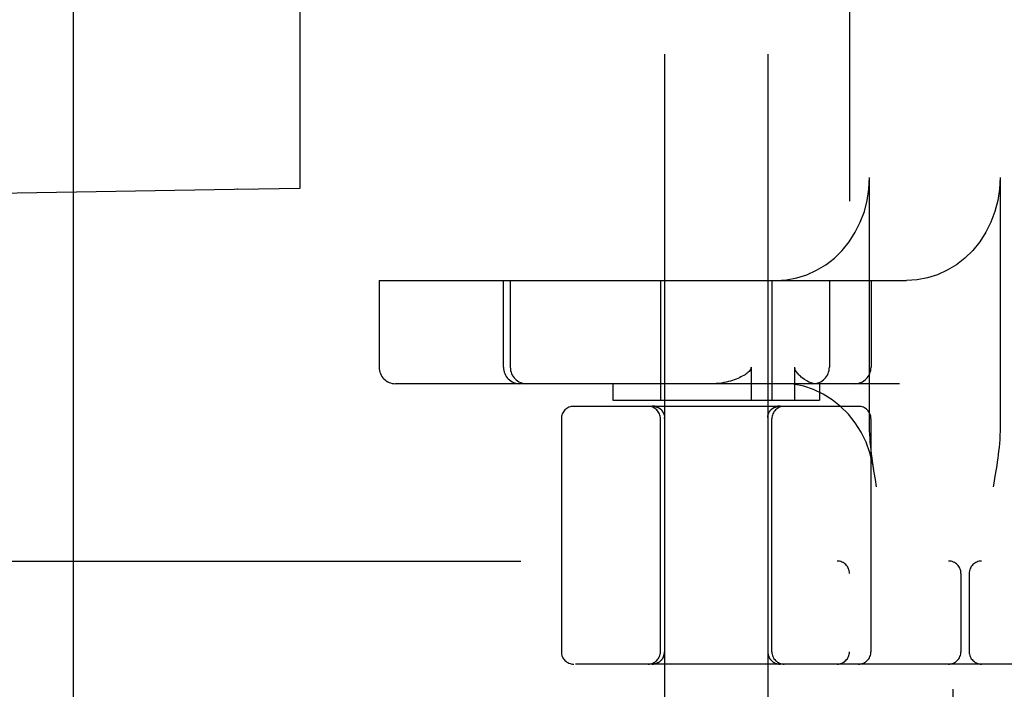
# Model space of a CAD drawing. Header units: inches. Extents: x 0 to 204, y 0 to 132.
# Tile 62 of 113: x 112.329 to 113.522, y 47.759 to 48.571. Entities that reach past the tile are written whole.
import ezdxf

# ---------------------------------------------------------------- set-up
doc = ezdxf.new("R2010")
doc.units = ezdxf.units.IN
doc.header["$LTSCALE"] = 11.243375
doc.header["$MEASUREMENT"] = 0
doc.linetypes.add('HIDDEN', pattern=[0.2, 0.1, -0.1])
doc.layers.add('DEFAULT_2', color=8, linetype='HIDDEN')

msp = doc.modelspace()

# ---------------------------------------------------------------- linework, layer by layer
at = {"layer": 'DEFAULT_2', "color": 8, "linetype": 'HIDDEN'}
for p, q in [((113.459, 52.2568), (113.459, 46.7563)), ((113.334, 51.7238), (113.334, 47.2893)), ((112.394, 47.6021), (112.394, 50.9771)), ((113.11, 50.7778), (113.11, 47.3086)), ((113.235, 50.7778), (113.235, 47.3086)), ((112.5925, 50.214), (112.5925, 48.3652)), ((112.6686, 48.3665), (112.6686, 50.2127)), ((113.3583, 48.0781), (113.3583, 48.3796)), ((113.5165, 48.3796), (113.5165, 48.0781)), ((112.6125, 48.3655), (111.8735, 48.3526)), ((112.5926, 48.3652), (112.5925, 48.3652)), ((112.5926, 48.3652), (112.6686, 48.3665)), ((112.7642, 48.2546), (112.7642, 48.1496)), ((112.7642, 48.2546), (113.4032, 48.2546)), ((112.9148, 48.1496), (112.9148, 48.2546)), ((112.9232, 48.2546), (112.9232, 48.1496)), ((113.105, 48.2546), (113.105, 48.1096)), ((113.24, 48.2546), (113.24, 48.1096)), ((113.3096, 48.2546), (113.3096, 48.1496)), ((113.3601, 48.2546), (113.3601, 48.1496)), ((113.2148, 48.1496), (113.2148, 48.1096)), ((113.2678, 48.1096), (113.2678, 48.1496)), ((113.3947, 48.1296), (112.7842, 48.1296)), ((113.0475, 48.1296), (113.0475, 48.1096)), ((113.2975, 48.1296), (113.2975, 48.1096)), ((113.0475, 48.1096), (113.2975, 48.1096)), ((113.345, 48.1021), (113, 48.1021)), ((113.0964, 48.1021), (113.0965, 48.1021)), ((113.0965, 48.1021), (113.0967, 48.1021)), ((113.0967, 48.1021), (113.0969, 48.1021)), ((113.0969, 48.1021), (113.0972, 48.1021)), ((113.0977, 48.102), (113.098, 48.102)), ((113.1026, 48.1005), (113.103, 48.1003)), ((113.103, 48.1003), (113.1033, 48.1001)), ((113.1033, 48.1001), (113.1037, 48.0999)), ((113.1043, 48.0994), (113.1046, 48.0992)), ((113.1046, 48.0992), (113.1049, 48.099)), ((113.1049, 48.099), (113.1052, 48.0987)), ((113.1052, 48.0987), (113.1055, 48.0985)), ((113.1055, 48.0985), (113.1058, 48.0982)), ((113.1057, 48.0982), (113.1059, 48.0981)), ((113.106, 48.0979), (113.1059, 48.0981)), ((113.2375, 48.0962), (113.2373, 48.0959)), ((113.2384, 48.0974), (113.2382, 48.0971)), ((113.239, 48.0979), (113.2387, 48.0977)), ((113.2391, 48.0981), (113.2393, 48.0982)), ((113.2392, 48.0982), (113.2395, 48.0985)), ((113.2395, 48.0985), (113.2398, 48.0987)), ((113.2398, 48.0987), (113.2401, 48.099)), ((113.2407, 48.0994), (113.241, 48.0997)), ((113.241, 48.0997), (113.2414, 48.0999)), ((113.2413, 48.0999), (113.2417, 48.1001)), ((113.2417, 48.1001), (113.242, 48.1003)), ((113.2467, 48.1019), (113.247, 48.102)), ((113.247, 48.102), (113.2473, 48.102)), ((113.2473, 48.102), (113.2476, 48.102)), ((113.2476, 48.102), (113.2478, 48.1021)), ((113.2478, 48.1021), (113.2481, 48.1021)), ((113.248, 48.1021), (113.2483, 48.1021)), ((113.2483, 48.1021), (113.2485, 48.1021)), ((113.2485, 48.1021), (113.2486, 48.1021)), ((112.985, 48.0871), (112.985, 47.8046)), ((113.105, 47.8046), (113.105, 48.0871)), ((113.1101, 48.088), (113.1101, 48.0884)), ((113.1101, 48.0875), (113.1101, 48.088)), ((113.2349, 48.0884), (113.2349, 48.088)), ((113.2349, 48.088), (113.2349, 48.0875)), ((113.2349, 48.0875), (113.235, 48.078)), ((113.2367, 48.0949), (113.2365, 48.0946)), ((113.2371, 48.0956), (113.2369, 48.0952)), ((113.24, 47.8046), (113.24, 48.0871)), ((113.36, 48.0871), (113.36, 47.8046)), ((113.235, 48.078), (113.235, 48.0692)), ((113.5116, 48.0261), (113.5102, 48.0174)), ((113.3653, 48.0134), (113.3639, 48.0221)), ((113.3668, 48.0046), (113.3653, 48.0134)), ((111.8115, 47.9146), (114.0165, 47.9146)), ((113.469, 47.8996), (113.469, 47.8046)), ((113.479, 47.8996), (113.479, 47.8046)), ((114.1265, 47.7896), (111.8115, 47.7896))]:
    msp.add_line(p, q, dxfattribs=at)
for points in [[(113.245, 48.2546), (113.2578, 48.2554), (113.2702, 48.2577), (113.2824, 48.2616), (113.2942, 48.267), (113.3053, 48.2738), (113.3157, 48.2819), (113.3251, 48.2912), (113.3336, 48.3017), (113.341, 48.3131), (113.3471, 48.3254), (113.352, 48.3383), (113.3555, 48.3518), (113.3576, 48.3655), (113.3583, 48.3796)], [(113.5165, 48.3796), (113.5158, 48.3655), (113.5137, 48.3518), (113.5102, 48.3383), (113.5053, 48.3254), (113.4991, 48.3131), (113.4918, 48.3017), (113.4833, 48.2912), (113.4738, 48.2819), (113.4635, 48.2738), (113.4524, 48.267), (113.4406, 48.2616), (113.4284, 48.2577), (113.416, 48.2554), (113.4032, 48.2546)], [(113.2148, 48.1496), (113.2146, 48.1482), (113.2141, 48.1469), (113.2134, 48.1457), (113.2125, 48.1445), (113.2114, 48.1434), (113.2102, 48.1424), (113.2089, 48.1414), (113.2075, 48.1404), (113.2059, 48.1395), (113.2042, 48.1386), (113.2025, 48.1377), (113.2006, 48.1368), (113.1987, 48.1359), (113.1967, 48.1351), (113.1945, 48.1343), (113.1923, 48.1336), (113.19, 48.1328), (113.1875, 48.1321), (113.1848, 48.1315), (113.182, 48.1309), (113.179, 48.1304), (113.1759, 48.13), (113.1726, 48.1297), (113.1691, 48.1296)], [(113.2767, 48.1367), (113.2756, 48.1376), (113.2746, 48.1385), (113.2736, 48.1395), (113.2726, 48.1404), (113.2717, 48.1414), (113.2709, 48.1424), (113.2701, 48.1434), (113.2694, 48.1445), (113.2687, 48.1457), (113.2682, 48.147), (113.2679, 48.1482), (113.2678, 48.1496)], [(113.2922, 48.1296), (113.29, 48.1299), (113.2875, 48.1306), (113.2849, 48.1316), (113.2822, 48.1331), (113.2794, 48.1348), (113.2767, 48.1367)], [(113.3633, 48.026), (113.3622, 48.0322), (113.3587, 48.0456), (113.354, 48.0585), (113.348, 48.0707), (113.3408, 48.0821), (113.3326, 48.0926), (113.3233, 48.102), (113.3131, 48.1101), (113.3022, 48.117), (113.2906, 48.1224), (113.2785, 48.1264), (113.2661, 48.1288), (113.2534, 48.1296)], [(113.0963, 48.1024), (113.0959, 48.1025), (113.0955, 48.1025), (113.0951, 48.1025)], [(113.0955, 48.1025), (113.0959, 48.1025), (113.0963, 48.1024), (113.0966, 48.1024), (113.097, 48.1024), (113.0974, 48.1023), (113.0978, 48.1022), (113.0982, 48.1022), (113.0986, 48.1021), (113.099, 48.102), (113.0994, 48.1019), (113.0997, 48.1018), (113.1001, 48.1016), (113.1005, 48.1015), (113.1009, 48.1014), (113.1012, 48.1012), (113.1016, 48.1011), (113.1019, 48.1009), (113.1023, 48.1007), (113.1026, 48.1005), (113.103, 48.1003), (113.1033, 48.1001), (113.1036, 48.0999), (113.104, 48.0997), (113.1043, 48.0995), (113.1046, 48.0992), (113.1049, 48.099), (113.1052, 48.0987)], [(113.0974, 48.1023), (113.097, 48.1024), (113.0966, 48.1024)], [(113.0972, 48.1021), (113.0974, 48.102), (113.0977, 48.102)], [(113.0997, 48.1018), (113.0994, 48.1019), (113.099, 48.102), (113.0986, 48.1021), (113.0982, 48.1022), (113.0978, 48.1022)], [(113.098, 48.102), (113.0983, 48.1019), (113.0986, 48.1019), (113.0989, 48.1018), (113.0992, 48.1018), (113.0996, 48.1017), (113.0999, 48.1016), (113.1002, 48.1015), (113.1006, 48.1014), (113.1009, 48.1013), (113.1013, 48.1011), (113.1016, 48.101), (113.102, 48.1008), (113.1023, 48.1007), (113.1026, 48.1005)], [(113.0982, 48.1019), (113.0985, 48.1019), (113.0988, 48.1018), (113.0991, 48.1018), (113.0994, 48.1017), (113.0997, 48.1016), (113.1, 48.1015), (113.1004, 48.1014), (113.1007, 48.1013), (113.101, 48.1012), (113.1014, 48.1011), (113.1017, 48.1009), (113.102, 48.1008), (113.1024, 48.1006), (113.1027, 48.1004)], [(113.1023, 48.1007), (113.1019, 48.1009), (113.1016, 48.1011), (113.1012, 48.1012)], [(113.1049, 48.099), (113.1046, 48.0992), (113.1043, 48.0995), (113.104, 48.0997), (113.1036, 48.0999), (113.1033, 48.1001), (113.103, 48.1003)], [(113.1036, 48.0999), (113.104, 48.0997), (113.1043, 48.0994)], [(113.1059, 48.0981), (113.106, 48.0979), (113.1063, 48.0977), (113.1066, 48.0974), (113.1068, 48.0971), (113.107, 48.0968), (113.1073, 48.0965), (113.1075, 48.0962), (113.1077, 48.0959)], [(113.1093, 48.0928), (113.1091, 48.0932), (113.109, 48.0935), (113.1088, 48.0939), (113.1087, 48.0942), (113.1085, 48.0946), (113.1083, 48.0949), (113.1081, 48.0952), (113.1079, 48.0956), (113.1077, 48.0959), (113.1075, 48.0962), (113.1073, 48.0965), (113.107, 48.0968), (113.1068, 48.0971), (113.1066, 48.0974), (113.1063, 48.0977)], [(113.2349, 48.0884), (113.2349, 48.0888), (113.2349, 48.0892), (113.2349, 48.0895), (113.235, 48.0899), (113.235, 48.0903), (113.2351, 48.0907), (113.2352, 48.091), (113.2353, 48.0914), (113.2354, 48.0918), (113.2355, 48.0921), (113.2356, 48.0925), (113.2357, 48.0928), (113.2359, 48.0932), (113.236, 48.0935), (113.2362, 48.0939), (113.2363, 48.0942), (113.2365, 48.0946), (113.2367, 48.0949), (113.2369, 48.0952), (113.2371, 48.0956), (113.2373, 48.0959), (113.2375, 48.0962), (113.2377, 48.0965), (113.238, 48.0968), (113.2382, 48.0971), (113.2384, 48.0974), (113.2387, 48.0977), (113.239, 48.0979), (113.2391, 48.0981)], [(113.2401, 48.099), (113.2404, 48.0992), (113.2407, 48.0995), (113.241, 48.0997), (113.2414, 48.0999), (113.2417, 48.1001), (113.242, 48.1003), (113.2424, 48.1005), (113.2427, 48.1007), (113.2431, 48.1009), (113.2434, 48.1011), (113.2438, 48.1012), (113.2441, 48.1014), (113.2445, 48.1015), (113.2449, 48.1016), (113.2453, 48.1018), (113.2456, 48.1019), (113.246, 48.102), (113.2464, 48.1021), (113.2468, 48.1022), (113.2472, 48.1022), (113.2476, 48.1023), (113.248, 48.1024), (113.2484, 48.1024), (113.2487, 48.1024), (113.2491, 48.1025), (113.2495, 48.1025), (113.2499, 48.1025)], [(113.2476, 48.1023), (113.2472, 48.1022), (113.2468, 48.1022), (113.2464, 48.1021), (113.246, 48.102), (113.2456, 48.1019), (113.2453, 48.1018), (113.2449, 48.1016), (113.2445, 48.1015), (113.2441, 48.1014), (113.2438, 48.1012), (113.2434, 48.1011), (113.2431, 48.1009), (113.2427, 48.1007), (113.2424, 48.1005), (113.242, 48.1003), (113.2417, 48.1001), (113.2414, 48.0999), (113.241, 48.0997), (113.2407, 48.0995), (113.2404, 48.0992), (113.2401, 48.099)], [(113.2401, 48.099), (113.2404, 48.0992), (113.2407, 48.0994)], [(113.242, 48.1003), (113.2424, 48.1005), (113.2427, 48.1007), (113.243, 48.1008), (113.2434, 48.101), (113.2437, 48.1011), (113.2441, 48.1013), (113.2444, 48.1014), (113.2448, 48.1015), (113.2451, 48.1016), (113.2454, 48.1017), (113.2458, 48.1018), (113.2461, 48.1018), (113.2464, 48.1019), (113.2467, 48.1019)], [(113.2423, 48.1004), (113.2426, 48.1006), (113.243, 48.1008), (113.2433, 48.1009), (113.2436, 48.1011), (113.244, 48.1012), (113.2443, 48.1013), (113.2446, 48.1014), (113.245, 48.1015), (113.2453, 48.1016), (113.2456, 48.1017), (113.2459, 48.1018), (113.2462, 48.1018), (113.2465, 48.1019), (113.2468, 48.1019)], [(113.2487, 48.1024), (113.2484, 48.1024), (113.248, 48.1024)], [(113.2499, 48.1025), (113.2495, 48.1025), (113.2491, 48.1025)], [(113.1093, 48.0928), (113.1094, 48.0925), (113.1095, 48.0921), (113.1096, 48.0918), (113.1097, 48.0914), (113.1098, 48.091), (113.1099, 48.0907), (113.1099, 48.0903), (113.11, 48.0899), (113.1101, 48.0895), (113.1101, 48.0892), (113.1101, 48.0888), (113.1101, 48.0884)], [(113.1101, 48.0875), (113.1101, 48.0827), (113.11, 48.0735)], [(113.3639, 48.0221), (113.3632, 48.0265), (113.3625, 48.0309), (113.3619, 48.0354), (113.3613, 48.0399), (113.3607, 48.0444), (113.3601, 48.049), (113.3597, 48.0536), (113.3592, 48.0584), (113.3589, 48.0631), (113.3586, 48.068), (113.3584, 48.073), (113.3583, 48.0781)], [(113.5165, 48.0781), (113.5164, 48.0724), (113.5162, 48.0669), (113.5159, 48.0619), (113.5155, 48.057), (113.5151, 48.0524), (113.5146, 48.0479), (113.5141, 48.0435), (113.5135, 48.0391), (113.5129, 48.0348), (113.5123, 48.0304), (113.5116, 48.0261)], [(113.5102, 48.0174), (113.5088, 48.0088), (113.5081, 48.0046)], [(113.11, 47.8046), (113.11, 47.8043), (113.11, 47.8039), (113.11, 47.8035), (113.1099, 47.8031), (113.1099, 47.8027), (113.1098, 47.8024), (113.1098, 47.802), (113.1097, 47.8016), (113.1096, 47.8012), (113.1095, 47.8008), (113.1094, 47.8004), (113.1093, 47.8), (113.1092, 47.7997), (113.109, 47.7993), (113.1089, 47.7989), (113.1087, 47.7986), (113.1086, 47.7982), (113.1084, 47.7979), (113.1082, 47.7975), (113.108, 47.7972), (113.1078, 47.7968), (113.1076, 47.7965), (113.1074, 47.7961), (113.1072, 47.7958), (113.1069, 47.7955), (113.1067, 47.7952), (113.1064, 47.7949), (113.1062, 47.7946), (113.1059, 47.7943), (113.1056, 47.794), (113.1054, 47.7937), (113.1051, 47.7935), (113.1048, 47.7932), (113.1045, 47.793), (113.1042, 47.7927), (113.1038, 47.7925), (113.1035, 47.7922), (113.1032, 47.792), (113.1029, 47.7918), (113.1025, 47.7916), (113.1022, 47.7914), (113.1018, 47.7912), (113.1015, 47.7911), (113.1011, 47.7909), (113.1008, 47.7907), (113.1004, 47.7906), (113.1, 47.7905), (113.0996, 47.7903), (113.0993, 47.7902), (113.0989, 47.7901), (113.0985, 47.79), (113.0981, 47.7899), (113.0977, 47.7898), (113.0973, 47.7898), (113.0969, 47.7897), (113.0966, 47.7897), (113.0962, 47.7896), (113.0958, 47.7896), (113.0954, 47.7896), (113.095, 47.7896)]]:
    msp.add_lwpolyline(points, dxfattribs=at)
for centre, radius, start, end in [((112.7842, 48.1496), 0.02, 180, 270), ((112.9348, 48.1496), 0.02, 180, 270), ((112.9432, 48.1496), 0.02, 180, 270), ((113.2896, 48.1496), 0.02, 270, 360), ((113.3401, 48.1496), 0.02, 270, 360), ((113, 48.0871), 0.015, 90, 180), ((113.09, 48.0871), 0.015, 0, 90), ((113.255, 48.0871), 0.015, 90, 180), ((113.345, 48.0871), 0.015, 0, 90), ((113.319, 47.8996), 0.015, 0, 90), ((113.454, 47.8996), 0.015, 0, 90), ((113.494, 47.8996), 0.015, 90, 180), ((113, 47.8046), 0.015, 180, 270), ((113.09, 47.8046), 0.015, 270, 360), ((113.095, 47.8046), 0.015, 270, 360), ((113.25, 47.8046), 0.015, 180, 270), ((113.255, 47.8046), 0.015, 180, 270), ((113.319, 47.8046), 0.015, 270, 360), ((113.345, 47.8046), 0.015, 270, 360), ((113.454, 47.8046), 0.015, 270, 360), ((113.494, 47.8046), 0.015, 180, 270)]:
    msp.add_arc(centre, radius, start, end, dxfattribs=at)

doc.saveas('drawing.dxf')
